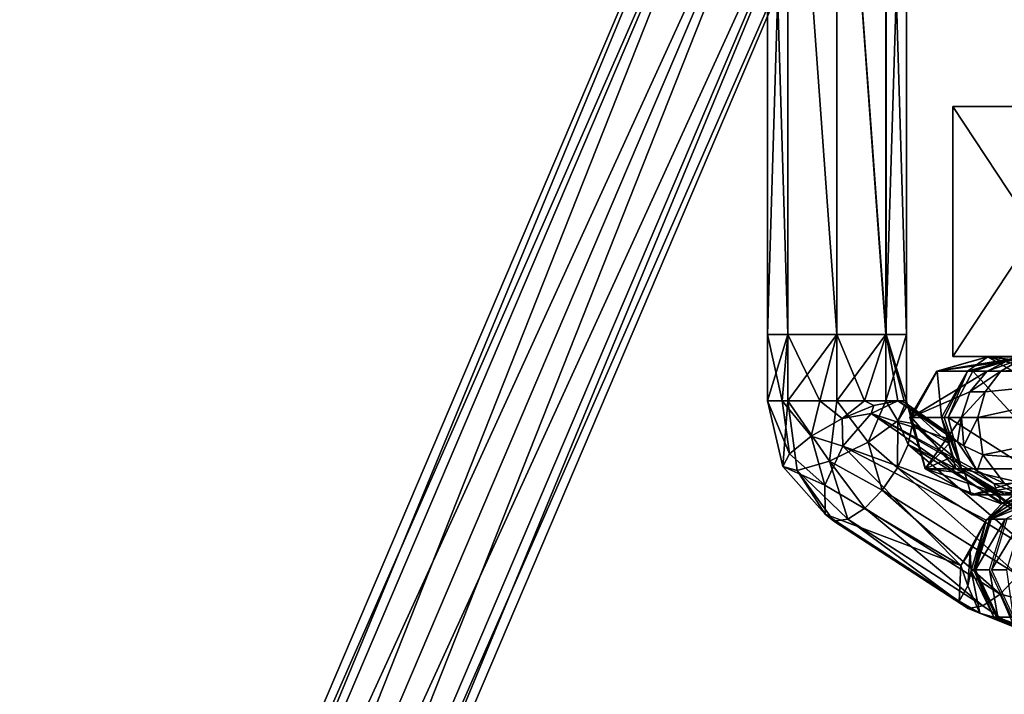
# Model space of a CAD drawing. Header units: millimetres. Extents: x -28.2 to 28.2, y -5.4 to 32.5.
# Tile 2 of 40: x -22.6 to -11.9, y 16.1 to 23.4. Entities that reach past the tile are written whole.
import ezdxf

# ---------------------------------------------------------------- set-up
doc = ezdxf.new("R2010")
doc.units = ezdxf.units.MM
doc.header["$LTSCALE"] = 81.481481
for name, color, linetype in [('11', 7, 'CONTINUOUS'), ('19', 7, 'CONTINUOUS'), ('3', 7, 'CONTINUOUS'), ('326', 7, 'CONTINUOUS'), ('327', 7, 'CONTINUOUS'), ('328', 7, 'CONTINUOUS'), ('329', 7, 'CONTINUOUS'), ('330', 7, 'CONTINUOUS'), ('331', 7, 'CONTINUOUS'), ('332', 7, 'CONTINUOUS'), ('333', 7, 'CONTINUOUS'), ('334', 7, 'CONTINUOUS'), ('335', 7, 'CONTINUOUS'), ('336', 7, 'CONTINUOUS'), ('337', 7, 'CONTINUOUS'), ('338', 7, 'CONTINUOUS'), ('437', 7, 'CONTINUOUS'), ('438', 7, 'CONTINUOUS'), ('439', 7, 'CONTINUOUS'), ('440', 7, 'CONTINUOUS'), ('441', 7, 'CONTINUOUS'), ('442', 7, 'CONTINUOUS'), ('443', 7, 'CONTINUOUS'), ('444', 7, 'CONTINUOUS'), ('445', 7, 'CONTINUOUS'), ('446', 7, 'CONTINUOUS'), ('447', 7, 'CONTINUOUS'), ('448', 7, 'CONTINUOUS'), ('449', 7, 'CONTINUOUS'), ('452', 7, 'CONTINUOUS'), ('458', 7, 'CONTINUOUS'), ('459', 7, 'CONTINUOUS'), ('7', 7, 'CONTINUOUS'), ('94', 7, 'CONTINUOUS'), ('95', 7, 'CONTINUOUS')]:
    doc.layers.add(name, color=color, linetype=linetype)

msp = doc.modelspace()

# ---------------------------------------------------------------- linework, layer by layer
at = {"layer": '11', "color": 7, "linetype": 'Continuous'}
for points in [[(-10.719, 22.5, -7.355), (-12.5, 22.5, -3.571), (-10.806, 22.5, -3.933), (-10.719, 22.5, -7.355)], [(-11.5, 22.5), (-12.5, 22.5, 3.571), (-10.806, 22.5, 3.933), (-11.5, 22.5)], [(-12.5, 22.5, 3.571), (-10.719, 22.5, 7.355), (-10.806, 22.5, 3.933), (-12.5, 22.5, 3.571)], [(-12.5, 22.5, -3.571), (-12.5, 22.5, 3.571), (-11.5, 22.5), (-12.5, 22.5, -3.571)], [(-12.5, 22.5, -3.571), (-11.5, 22.5), (-10.806, 22.5, -3.933), (-12.5, 22.5, -3.571)]]:
    msp.add_3dface(points, dxfattribs=at)
at = {"layer": '19', "color": 7, "linetype": 'Continuous'}
for points in [[(-12.5, 22.5, -3.571), (-12.5, 19.8, -3.571), (-12.5, 22.5, 3.571), (-12.5, 22.5, -3.571)], [(-12.5, 19.8, -3.571), (-12.5, 19.8, 3.571), (-12.5, 22.5, 3.571), (-12.5, 19.8, -3.571)]]:
    msp.add_3dface(points, dxfattribs=at)
at = {"layer": '3', "color": 7, "linetype": 'Continuous'}
for points in [[(-12.5, 22.5, -3.571), (-10.719, 22.5, -7.355), (-12.5, 19.8, -3.571), (-12.5, 22.5, -3.571)], [(-12.5, 19.8, -3.571), (-10.719, 22.5, -7.355), (-10.719, 19.8, -7.355), (-12.5, 19.8, -3.571)], [(-12.5, 22.5, 3.571), (-10.719, 19.8, 7.355), (-10.719, 22.5, 7.355), (-12.5, 22.5, 3.571)], [(-12.5, 19.8, 3.571), (-10.719, 19.8, 7.355), (-12.5, 22.5, 3.571), (-12.5, 19.8, 3.571)]]:
    msp.add_3dface(points, dxfattribs=at)
at = {"layer": '326', "linetype": 'Continuous'}
for points in [[(-11.763, 19.795, -3.055), (-11.557, 19.64, -5.278), (-12.284, 19.64, -3.241), (-11.763, 19.795, -3.055)], [(-12.284, 19.64, -3.241), (-11.823, 19.14, -5.373), (-12.549, 19.14, -3.335), (-12.284, 19.64, -3.241)], [(-11.557, 19.64, -5.278), (-11.823, 19.14, -5.373), (-12.284, 19.64, -3.241), (-11.557, 19.64, -5.278)]]:
    msp.add_3dface(points, dxfattribs=at)
at = {"layer": '327', "linetype": 'Continuous'}
for points in [[(-11.823, 19.14, -5.373), (-11.677, 18.587, -5.321), (-12.549, 19.14, -3.335), (-11.823, 19.14, -5.373)], [(-12.549, 19.14, -3.335), (-11.677, 18.587, -5.321), (-12.404, 18.587, -3.284), (-12.549, 19.14, -3.335)], [(-12.404, 18.587, -3.284), (-11.206, 18.305, -5.153), (-11.933, 18.305, -3.116), (-12.404, 18.587, -3.284)], [(-11.677, 18.587, -5.321), (-11.206, 18.305, -5.153), (-12.404, 18.587, -3.284), (-11.677, 18.587, -5.321)]]:
    msp.add_3dface(points, dxfattribs=at)
at = {"layer": '328', "linetype": 'Continuous'}
for points in [[(-11.796, 19.795, -2.926), (-12.284, 19.64, -3.241), (-12.342, 19.64, -3.011), (-11.796, 19.795, -2.926)], [(-11.763, 19.795, -3.055), (-12.284, 19.64, -3.241), (-11.796, 19.795, -2.926), (-11.763, 19.795, -3.055)], [(-12.621, 19.14, -3.055), (-12.342, 19.64, -3.011), (-12.592, 19.14, -3.197), (-12.621, 19.14, -3.055)], [(-12.342, 19.64, -3.011), (-12.549, 19.14, -3.335), (-12.592, 19.14, -3.197), (-12.342, 19.64, -3.011)], [(-12.284, 19.64, -3.241), (-12.549, 19.14, -3.335), (-12.342, 19.64, -3.011), (-12.284, 19.64, -3.241)]]:
    msp.add_3dface(points, dxfattribs=at)
at = {"layer": '329', "linetype": 'Continuous'}
for points in [[(-12.404, 18.587, -3.284), (-12.621, 19.14, -3.055), (-12.592, 19.14, -3.197), (-12.404, 18.587, -3.284)], [(-12.621, 19.14, -3.055), (-12.404, 18.587, -3.284), (-12.468, 18.587, -3.031), (-12.621, 19.14, -3.055)], [(-12.549, 19.14, -3.335), (-12.404, 18.587, -3.284), (-12.592, 19.14, -3.197), (-12.549, 19.14, -3.335)], [(-12.404, 18.587, -3.284), (-11.933, 18.305, -3.116), (-12.468, 18.587, -3.031), (-12.404, 18.587, -3.284)], [(-12.468, 18.587, -3.031), (-11.933, 18.305, -3.116), (-11.974, 18.305, -2.954), (-12.468, 18.587, -3.031)], [(-11.933, 18.305, -3.116), (-11.412, 18.46, -2.93), (-11.974, 18.305, -2.954), (-11.933, 18.305, -3.116)], [(-11.974, 18.305, -2.954), (-11.412, 18.46, -2.93), (-11.428, 18.46, -2.869), (-11.974, 18.305, -2.954)]]:
    msp.add_3dface(points, dxfattribs=at)
at = {"layer": '330', "linetype": 'Continuous'}
for points in [[(-12.121, 19.795, -0.844), (-12.342, 19.64, -3.011), (-12.667, 19.64, -0.929), (-12.121, 19.795, -0.844)], [(-11.796, 19.795, -2.926), (-12.342, 19.64, -3.011), (-12.121, 19.795, -0.844), (-11.796, 19.795, -2.926)], [(-11.627, 19.513, -0.767), (-11.796, 19.795, -2.926), (-12.121, 19.795, -0.844), (-11.627, 19.513, -0.767)], [(-12.667, 19.64, -0.929), (-12.621, 19.14, -3.055), (-12.945, 19.14, -0.973), (-12.667, 19.64, -0.929)], [(-12.342, 19.64, -3.011), (-12.621, 19.14, -3.055), (-12.667, 19.64, -0.929), (-12.342, 19.64, -3.011)]]:
    msp.add_3dface(points, dxfattribs=at)
at = {"layer": '331', "linetype": 'Continuous'}
for points in [[(-12.945, 19.14, -0.973), (-12.468, 18.587, -3.031), (-12.793, 18.587, -0.949), (-12.945, 19.14, -0.973)], [(-12.621, 19.14, -3.055), (-12.468, 18.587, -3.031), (-12.945, 19.14, -0.973), (-12.621, 19.14, -3.055)], [(-12.793, 18.587, -0.949), (-11.974, 18.305, -2.954), (-12.299, 18.305, -0.872), (-12.793, 18.587, -0.949)], [(-12.468, 18.587, -3.031), (-11.974, 18.305, -2.954), (-12.793, 18.587, -0.949), (-12.468, 18.587, -3.031)], [(-12.299, 18.305, -0.872), (-11.428, 18.46, -2.869), (-11.753, 18.46, -0.786), (-12.299, 18.305, -0.872)], [(-11.974, 18.305, -2.954), (-11.428, 18.46, -2.869), (-12.299, 18.305, -0.872), (-11.974, 18.305, -2.954)]]:
    msp.add_3dface(points, dxfattribs=at)
at = {"layer": '332', "linetype": 'Continuous'}
for points in [[(-12.124, 19.795, -0.645), (-12.667, 19.64, -0.929), (-12.672, 19.64, -0.575), (-12.124, 19.795, -0.645)], [(-12.121, 19.795, -0.844), (-12.667, 19.64, -0.929), (-12.124, 19.795, -0.645), (-12.121, 19.795, -0.844)], [(-11.627, 19.513, -0.708), (-12.121, 19.795, -0.844), (-12.124, 19.795, -0.645), (-11.627, 19.513, -0.708)], [(-11.627, 19.513, -0.767), (-12.121, 19.795, -0.844), (-11.627, 19.513, -0.708), (-11.627, 19.513, -0.767)], [(-12.672, 19.64, -0.575), (-12.945, 19.14, -0.973), (-12.964, 19.14, -0.756), (-12.672, 19.64, -0.575)], [(-12.952, 19.14, -0.539), (-12.672, 19.64, -0.575), (-12.964, 19.14, -0.756), (-12.952, 19.14, -0.539)], [(-12.667, 19.64, -0.929), (-12.945, 19.14, -0.973), (-12.672, 19.64, -0.575), (-12.667, 19.64, -0.929)]]:
    msp.add_3dface(points, dxfattribs=at)
at = {"layer": '333', "linetype": 'Continuous'}
for points in [[(-12.793, 18.587, -0.949), (-12.952, 19.14, -0.539), (-12.964, 19.14, -0.756), (-12.793, 18.587, -0.949)], [(-12.945, 19.14, -0.973), (-12.793, 18.587, -0.949), (-12.964, 19.14, -0.756), (-12.945, 19.14, -0.973)], [(-12.952, 19.14, -0.539), (-12.793, 18.587, -0.949), (-12.798, 18.587, -0.559), (-12.952, 19.14, -0.539)], [(-12.798, 18.587, -0.559), (-12.299, 18.305, -0.872), (-12.302, 18.305, -0.622), (-12.798, 18.587, -0.559)], [(-12.793, 18.587, -0.949), (-12.299, 18.305, -0.872), (-12.798, 18.587, -0.559), (-12.793, 18.587, -0.949)], [(-12.302, 18.305, -0.622), (-11.753, 18.46, -0.786), (-11.754, 18.46, -0.692), (-12.302, 18.305, -0.622)], [(-12.299, 18.305, -0.872), (-11.753, 18.46, -0.786), (-12.302, 18.305, -0.622), (-12.299, 18.305, -0.872)]]:
    msp.add_3dface(points, dxfattribs=at)
at = {"layer": '334', "linetype": 'Continuous'}
for points in [[(-11.579, 19.795, 3.627), (-12.672, 19.64, -0.575), (-11.868, 19.772, 3.664), (-11.579, 19.795, 3.627)], [(-12.124, 19.795, -0.645), (-12.672, 19.64, -0.575), (-11.579, 19.795, 3.627), (-12.124, 19.795, -0.645)], [(-11.868, 19.772, 3.664), (-12.672, 19.64, -0.575), (-12.127, 19.64, 3.697), (-11.868, 19.772, 3.664)], [(-11.303, 19.703, 3.592), (-12.124, 19.795, -0.645), (-11.579, 19.795, 3.627), (-11.303, 19.703, 3.592)], [(-11.083, 19.513, 3.564), (-12.124, 19.795, -0.645), (-11.303, 19.703, 3.592), (-11.083, 19.513, 3.564)], [(-11.627, 19.513, -0.708), (-12.124, 19.795, -0.645), (-11.083, 19.513, 3.564), (-11.627, 19.513, -0.708)], [(-12.672, 19.64, -0.575), (-12.952, 19.14, -0.539), (-12.127, 19.64, 3.697), (-12.672, 19.64, -0.575)], [(-12.127, 19.64, 3.697), (-12.952, 19.14, -0.539), (-12.317, 19.418, 3.721), (-12.127, 19.64, 3.697)], [(-12.317, 19.418, 3.721), (-12.952, 19.14, -0.539), (-12.407, 19.14, 3.733), (-12.317, 19.418, 3.721)]]:
    msp.add_3dface(points, dxfattribs=at)
at = {"layer": '335', "linetype": 'Continuous'}
for points in [[(-12.952, 19.14, -0.539), (-12.798, 18.587, -0.559), (-12.407, 19.14, 3.733), (-12.952, 19.14, -0.539)], [(-12.407, 19.14, 3.733), (-12.798, 18.587, -0.559), (-12.532, 18.96, 2.755), (-12.407, 19.14, 3.733)], [(-12.449, 18.876, 3.287), (-12.407, 19.14, 3.733), (-12.532, 18.96, 2.755), (-12.449, 18.876, 3.287)], [(-12.381, 18.835, 3.729), (-12.407, 19.14, 3.733), (-12.449, 18.876, 3.287), (-12.381, 18.835, 3.729)], [(-12.532, 18.96, 2.755), (-12.798, 18.587, -0.559), (-12.539, 18.859, 2.542), (-12.532, 18.96, 2.755)], [(-12.539, 18.859, 2.542), (-12.798, 18.587, -0.559), (-12.497, 18.719, 2.457), (-12.539, 18.859, 2.542)], [(-12.236, 18.565, 3.711), (-12.381, 18.835, 3.729), (-12.449, 18.876, 3.287), (-12.236, 18.565, 3.711)], [(-12.497, 18.719, 2.457), (-12.798, 18.587, -0.559), (-12.37, 18.538, 2.468), (-12.497, 18.719, 2.457)], [(-12.798, 18.587, -0.559), (-12.302, 18.305, -0.622), (-12.37, 18.538, 2.468), (-12.798, 18.587, -0.559)], [(-12.37, 18.538, 2.468), (-12.302, 18.305, -0.622), (-12.088, 18.357, 2.625), (-12.37, 18.538, 2.468)], [(-12.302, 18.305, -0.622), (-11.754, 18.46, -0.692), (-11.728, 18.301, 2.951), (-12.302, 18.305, -0.622)], [(-12.088, 18.357, 2.625), (-12.302, 18.305, -0.622), (-11.728, 18.301, 2.951), (-12.088, 18.357, 2.625)]]:
    msp.add_3dface(points, dxfattribs=at)
at = {"layer": '336', "linetype": 'Continuous'}
for points in [[(-11.868, 19.772, 3.664), (-12.127, 19.64, 3.697), (-11.753, 19.772, 4.02), (-11.868, 19.772, 3.664)], [(-11.753, 19.772, 4.02), (-12.127, 19.64, 3.697), (-11.982, 19.64, 4.145), (-11.753, 19.772, 4.02)], [(-12.127, 19.64, 3.697), (-12.317, 19.418, 3.721), (-11.982, 19.64, 4.145), (-12.127, 19.64, 3.697)], [(-11.982, 19.64, 4.145), (-12.317, 19.418, 3.721), (-12.149, 19.418, 4.237), (-11.982, 19.64, 4.145)], [(-12.149, 19.418, 4.237), (-12.407, 19.14, 3.733), (-12.229, 19.14, 4.281), (-12.149, 19.418, 4.237)], [(-12.317, 19.418, 3.721), (-12.407, 19.14, 3.733), (-12.149, 19.418, 4.237), (-12.317, 19.418, 3.721)], [(-12.407, 19.14, 3.733), (-12.381, 18.835, 3.729), (-12.229, 19.14, 4.281), (-12.407, 19.14, 3.733)], [(-12.229, 19.14, 4.281), (-12.381, 18.835, 3.729), (-12.174, 18.738, 4.251), (-12.229, 19.14, 4.281)], [(-12.381, 18.835, 3.729), (-12.236, 18.565, 3.711), (-12.174, 18.738, 4.251), (-12.381, 18.835, 3.729)], [(-12.174, 18.738, 4.251), (-12.236, 18.565, 3.711), (-11.942, 18.427, 4.124), (-12.174, 18.738, 4.251)], [(-11.942, 18.427, 4.124), (-12.236, 18.565, 3.711), (-12.052, 18.425, 3.838), (-11.942, 18.427, 4.124)], [(-11.81, 18.327, 3.891), (-11.942, 18.427, 4.124), (-12.052, 18.425, 3.838), (-11.81, 18.327, 3.891)]]:
    msp.add_3dface(points, dxfattribs=at)
at = {"layer": '337', "linetype": 'Continuous'}
for points in [[(-11.753, 19.772, 4.02), (-11.982, 19.64, 4.145), (-9.443, 19.795, 7.62), (-11.753, 19.772, 4.02)], [(-9.443, 19.795, 7.62), (-11.982, 19.64, 4.145), (-9.927, 19.64, 7.886), (-9.443, 19.795, 7.62)], [(-12.149, 19.418, 4.237), (-12.229, 19.14, 4.281), (-9.927, 19.64, 7.886), (-12.149, 19.418, 4.237)], [(-9.927, 19.64, 7.886), (-12.229, 19.14, 4.281), (-10.174, 19.14, 8.022), (-9.927, 19.64, 7.886)], [(-11.982, 19.64, 4.145), (-12.149, 19.418, 4.237), (-9.927, 19.64, 7.886), (-11.982, 19.64, 4.145)]]:
    msp.add_3dface(points, dxfattribs=at)
at = {"layer": '338', "linetype": 'Continuous'}
for points in [[(-12.229, 19.14, 4.281), (-12.174, 18.738, 4.251), (-10.174, 19.14, 8.022), (-12.229, 19.14, 4.281)], [(-10.174, 19.14, 8.022), (-12.174, 18.738, 4.251), (-10.039, 18.587, 7.948), (-10.174, 19.14, 8.022)], [(-12.174, 18.738, 4.251), (-11.942, 18.427, 4.124), (-10.039, 18.587, 7.948), (-12.174, 18.738, 4.251)]]:
    msp.add_3dface(points, dxfattribs=at)
at = {"layer": '437', "linetype": 'Continuous'}
for points in [[(-14.5, 20.038, 2.501), (-14.5, 27.338, 2.501), (-14.281, 27.338, 1.97), (-14.5, 20.038, 2.501)], [(-14.281, 20.038, 1.971), (-14.5, 20.038, 2.501), (-14.281, 27.338, 1.97), (-14.281, 20.038, 1.971)], [(-13.751, 20.038, 1.75), (-14.281, 20.038, 1.971), (-14.281, 27.338, 1.97), (-13.751, 20.038, 1.75)], [(-13.75, 27.338, 1.75), (-13.751, 20.038, 1.75), (-14.281, 27.338, 1.97), (-13.75, 27.338, 1.75)], [(-13.221, 20.038, 1.969), (-13.751, 20.038, 1.75), (-13.75, 27.338, 1.75), (-13.221, 20.038, 1.969)], [(-13.22, 27.338, 1.969), (-13.221, 20.038, 1.969), (-13.75, 27.338, 1.75), (-13.22, 27.338, 1.969)], [(-13, 20.038, 2.499), (-13.221, 20.038, 1.969), (-13, 27.338, 2.499), (-13, 20.038, 2.499)], [(-13, 27.338, 2.499), (-13.221, 20.038, 1.969), (-13.22, 27.338, 1.969), (-13, 27.338, 2.499)]]:
    msp.add_3dface(points, dxfattribs=at)
at = {"layer": '438', "linetype": 'Continuous'}
for points in [[(-14.5, 27.338, 2.501), (-14.5, 20.038, 2.501), (-14.279, 20.038, 3.031), (-14.5, 27.338, 2.501)], [(-14.5, 27.338, 2.501), (-14.279, 20.038, 3.031), (-14.279, 27.338, 3.031), (-14.5, 27.338, 2.501)], [(-14.279, 27.338, 3.031), (-13.749, 20.038, 3.25), (-13.749, 27.338, 3.25), (-14.279, 27.338, 3.031)], [(-14.279, 20.038, 3.031), (-13.749, 20.038, 3.25), (-14.279, 27.338, 3.031), (-14.279, 20.038, 3.031)], [(-13.749, 27.338, 3.25), (-13.219, 20.038, 3.029), (-13.219, 27.338, 3.029), (-13.749, 27.338, 3.25)], [(-13.749, 20.038, 3.25), (-13.219, 20.038, 3.029), (-13.749, 27.338, 3.25), (-13.749, 20.038, 3.25)], [(-13, 20.038, 2.499), (-13, 27.338, 2.499), (-13.219, 27.338, 3.029), (-13, 20.038, 2.499)], [(-13.219, 20.038, 3.029), (-13, 20.038, 2.499), (-13.219, 27.338, 3.029), (-13.219, 20.038, 3.029)]]:
    msp.add_3dface(points, dxfattribs=at)
at = {"layer": '439', "linetype": 'Continuous'}
for points in [[(-14.5, 20.038, 2.501), (-14.281, 20.038, 1.971), (-14.5, 19.319, 2.501), (-14.5, 20.038, 2.501)], [(-14.5, 19.319, 2.501), (-14.281, 20.038, 1.971), (-14.281, 19.319, 1.971), (-14.5, 19.319, 2.501)], [(-14.281, 20.038, 1.971), (-13.751, 20.038, 1.75), (-14.281, 19.319, 1.971), (-14.281, 20.038, 1.971)], [(-14.281, 19.319, 1.971), (-13.751, 20.038, 1.75), (-13.751, 19.319, 1.75), (-14.281, 19.319, 1.971)], [(-13.751, 20.038, 1.75), (-13.221, 20.038, 1.969), (-13.751, 19.319, 1.75), (-13.751, 20.038, 1.75)], [(-13.751, 19.319, 1.75), (-13.221, 20.038, 1.969), (-13.221, 19.319, 1.969), (-13.751, 19.319, 1.75)], [(-13.221, 20.038, 1.969), (-13, 20.038, 2.499), (-13.221, 19.319, 1.969), (-13.221, 20.038, 1.969)], [(-13.221, 19.319, 1.969), (-13, 20.038, 2.499), (-13, 19.319, 2.499), (-13.221, 19.319, 1.969)]]:
    msp.add_3dface(points, dxfattribs=at)
at = {"layer": '440', "linetype": 'Continuous'}
for points in [[(-14.279, 20.038, 3.031), (-14.5, 20.038, 2.501), (-14.342, 19.319, 2.961), (-14.279, 20.038, 3.031)], [(-14.5, 20.038, 2.501), (-14.5, 19.319, 2.501), (-14.342, 19.319, 2.961), (-14.5, 20.038, 2.501)], [(-13.935, 19.319, 3.227), (-14.279, 20.038, 3.031), (-14.342, 19.319, 2.961), (-13.935, 19.319, 3.227)], [(-13.749, 20.038, 3.25), (-14.279, 20.038, 3.031), (-13.935, 19.319, 3.227), (-13.749, 20.038, 3.25)], [(-13.451, 19.319, 3.188), (-13.749, 20.038, 3.25), (-13.935, 19.319, 3.227), (-13.451, 19.319, 3.188)], [(-13.219, 20.038, 3.029), (-13.749, 20.038, 3.25), (-13.451, 19.319, 3.188), (-13.219, 20.038, 3.029)], [(-13.092, 19.319, 2.86), (-13.219, 20.038, 3.029), (-13.451, 19.319, 3.188), (-13.092, 19.319, 2.86)], [(-13.023, 19.319, 2.685), (-13.219, 20.038, 3.029), (-13.092, 19.319, 2.86), (-13.023, 19.319, 2.685)], [(-13, 19.319, 2.499), (-13.219, 20.038, 3.029), (-13.023, 19.319, 2.685), (-13, 19.319, 2.499)], [(-13, 20.038, 2.499), (-13.219, 20.038, 3.029), (-13, 19.319, 2.499), (-13, 20.038, 2.499)]]:
    msp.add_3dface(points, dxfattribs=at)
at = {"layer": '441', "linetype": 'Continuous'}
for points in [[(-14.5, 19.319, 2.501), (-14.281, 19.319, 1.971), (-14.333, 18.612, 2.593), (-14.5, 19.319, 2.501)], [(-14.333, 18.612, 2.593), (-14.281, 19.319, 1.971), (-14.18, 18.569, 2.157), (-14.333, 18.612, 2.593)], [(-14.281, 19.319, 1.971), (-13.751, 19.319, 1.75), (-13.829, 18.668, 1.871), (-14.281, 19.319, 1.971)], [(-14.18, 18.569, 2.157), (-14.281, 19.319, 1.971), (-13.829, 18.668, 1.871), (-14.18, 18.569, 2.157)], [(-13.829, 18.668, 1.871), (-13.751, 19.319, 1.75), (-13.414, 18.872, 1.844), (-13.829, 18.668, 1.871)], [(-13.751, 19.319, 1.75), (-13.221, 19.319, 1.969), (-13.414, 18.872, 1.844), (-13.751, 19.319, 1.75)], [(-13.414, 18.872, 1.844), (-13.221, 19.319, 1.969), (-13.093, 19.103, 2.086), (-13.414, 18.872, 1.844)], [(-13.221, 19.319, 1.969), (-13, 19.319, 2.499), (-13.093, 19.103, 2.086), (-13.221, 19.319, 1.969)], [(-13.093, 19.103, 2.086), (-13, 19.319, 2.499), (-12.989, 19.272, 2.505), (-13.093, 19.103, 2.086)], [(-13.093, 19.103, 2.086), (-12.989, 19.272, 2.505), (-12.933, 19.075, 2.28), (-13.093, 19.103, 2.086)], [(-12.933, 19.075, 2.28), (-12.989, 19.272, 2.505), (-12.959, 19.238, 2.521), (-12.933, 19.075, 2.28)], [(-13.414, 18.872, 1.844), (-13.093, 19.103, 2.086), (-13.096, 18.596, 2.008), (-13.414, 18.872, 1.844)], [(-13.096, 18.596, 2.008), (-13.093, 19.103, 2.086), (-12.982, 18.849, 2.1), (-13.096, 18.596, 2.008)], [(-12.982, 18.849, 2.1), (-13.093, 19.103, 2.086), (-12.933, 19.075, 2.28), (-12.982, 18.849, 2.1)], [(-13.829, 18.668, 1.871), (-13.414, 18.872, 1.844), (-13.26, 18.354, 2.019), (-13.829, 18.668, 1.871)], [(-13.26, 18.354, 2.019), (-13.414, 18.872, 1.844), (-13.096, 18.596, 2.008), (-13.26, 18.354, 2.019)], [(-14.333, 18.612, 2.593), (-14.18, 18.569, 2.157), (-13.878, 18.097, 2.842), (-14.333, 18.612, 2.593)], [(-14.18, 18.569, 2.157), (-13.829, 18.668, 1.871), (-13.631, 18.042, 2.326), (-14.18, 18.569, 2.157)], [(-13.631, 18.042, 2.326), (-13.829, 18.668, 1.871), (-13.448, 18.159, 2.131), (-13.631, 18.042, 2.326)], [(-13.448, 18.159, 2.131), (-13.829, 18.668, 1.871), (-13.26, 18.354, 2.019), (-13.448, 18.159, 2.131)], [(-13.878, 18.097, 2.842), (-14.18, 18.569, 2.157), (-13.782, 18.02, 2.576), (-13.878, 18.097, 2.842)], [(-13.782, 18.02, 2.576), (-14.18, 18.569, 2.157), (-13.631, 18.042, 2.326), (-13.782, 18.02, 2.576)]]:
    msp.add_3dface(points, dxfattribs=at)
at = {"layer": '442', "linetype": 'Continuous'}
for points in [[(-12.539, 18.859, 2.542), (-12.933, 19.075, 2.28), (-12.959, 19.238, 2.521), (-12.539, 18.859, 2.542)], [(-12.532, 18.96, 2.755), (-12.539, 18.859, 2.542), (-12.959, 19.238, 2.521), (-12.532, 18.96, 2.755)], [(-12.37, 18.538, 2.468), (-12.982, 18.849, 2.1), (-12.933, 19.075, 2.28), (-12.37, 18.538, 2.468)], [(-12.497, 18.719, 2.457), (-12.37, 18.538, 2.468), (-12.933, 19.075, 2.28), (-12.497, 18.719, 2.457)], [(-12.539, 18.859, 2.542), (-12.497, 18.719, 2.457), (-12.933, 19.075, 2.28), (-12.539, 18.859, 2.542)], [(-13.096, 18.596, 2.008), (-12.982, 18.849, 2.1), (-11.632, 17.688, 2.806), (-13.096, 18.596, 2.008)], [(-11.632, 17.688, 2.806), (-12.982, 18.849, 2.1), (-11.523, 17.946, 2.915), (-11.632, 17.688, 2.806)], [(-12.982, 18.849, 2.1), (-12.37, 18.538, 2.468), (-11.523, 17.946, 2.915), (-12.982, 18.849, 2.1)], [(-13.26, 18.354, 2.019), (-13.096, 18.596, 2.008), (-11.795, 17.436, 2.805), (-13.26, 18.354, 2.019)], [(-11.795, 17.436, 2.805), (-13.096, 18.596, 2.008), (-11.632, 17.688, 2.806), (-11.795, 17.436, 2.805)], [(-12.37, 18.538, 2.468), (-12.088, 18.357, 2.625), (-11.523, 17.946, 2.915), (-12.37, 18.538, 2.468)], [(-13.448, 18.159, 2.131), (-13.26, 18.354, 2.019), (-11.987, 17.23, 2.91), (-13.448, 18.159, 2.131)], [(-11.987, 17.23, 2.91), (-13.26, 18.354, 2.019), (-11.795, 17.436, 2.805), (-11.987, 17.23, 2.91)], [(-12.088, 18.357, 2.625), (-11.728, 18.301, 2.951), (-11.523, 17.946, 2.915), (-12.088, 18.357, 2.625)], [(-13.878, 18.097, 2.842), (-13.782, 18.02, 2.576), (-12.432, 17.155, 3.634), (-13.878, 18.097, 2.842)], [(-13.631, 18.042, 2.326), (-13.448, 18.159, 2.131), (-12.176, 17.104, 3.106), (-13.631, 18.042, 2.326)], [(-12.176, 17.104, 3.106), (-13.448, 18.159, 2.131), (-11.987, 17.23, 2.91), (-12.176, 17.104, 3.106)], [(-13.782, 18.02, 2.576), (-13.631, 18.042, 2.326), (-12.333, 17.078, 3.361), (-13.782, 18.02, 2.576)], [(-12.432, 17.155, 3.634), (-13.782, 18.02, 2.576), (-12.333, 17.078, 3.361), (-12.432, 17.155, 3.634)], [(-12.333, 17.078, 3.361), (-13.631, 18.042, 2.326), (-12.176, 17.104, 3.106), (-12.333, 17.078, 3.361)]]:
    msp.add_3dface(points, dxfattribs=at)
at = {"layer": '443', "linetype": 'Continuous'}
for points in [[(-12.449, 18.876, 3.287), (-13.092, 19.319, 2.86), (-13.381, 19.182, 3.226), (-12.449, 18.876, 3.287)], [(-13.092, 19.319, 2.86), (-12.532, 18.96, 2.755), (-13.013, 19.298, 2.691), (-13.092, 19.319, 2.86)], [(-12.449, 18.876, 3.287), (-12.532, 18.96, 2.755), (-13.092, 19.319, 2.86), (-12.449, 18.876, 3.287)], [(-12.532, 18.96, 2.755), (-12.959, 19.238, 2.521), (-13.013, 19.298, 2.691), (-12.532, 18.96, 2.755)], [(-13.686, 18.83, 3.363), (-11.974, 18.207, 4.048), (-13.381, 19.182, 3.226), (-13.686, 18.83, 3.363)], [(-11.974, 18.207, 4.048), (-12.052, 18.425, 3.838), (-13.381, 19.182, 3.226), (-11.974, 18.207, 4.048)], [(-12.052, 18.425, 3.838), (-12.236, 18.565, 3.711), (-13.381, 19.182, 3.226), (-12.052, 18.425, 3.838)], [(-12.236, 18.565, 3.711), (-12.449, 18.876, 3.287), (-13.381, 19.182, 3.226), (-12.236, 18.565, 3.711)], [(-13.879, 18.409, 3.214), (-12.411, 17.54, 4.053), (-13.686, 18.83, 3.363), (-13.879, 18.409, 3.214)], [(-12.411, 17.54, 4.053), (-12.138, 18.031, 4.138), (-13.686, 18.83, 3.363), (-12.411, 17.54, 4.053)], [(-12.138, 18.031, 4.138), (-11.974, 18.207, 4.048), (-13.686, 18.83, 3.363), (-12.138, 18.031, 4.138)], [(-13.878, 18.097, 2.842), (-12.411, 17.54, 4.053), (-13.879, 18.409, 3.214), (-13.878, 18.097, 2.842)], [(-11.81, 18.327, 3.891), (-12.052, 18.425, 3.838), (-11.974, 18.207, 4.048), (-11.81, 18.327, 3.891)], [(-13.878, 18.097, 2.842), (-12.432, 17.155, 3.634), (-12.411, 17.54, 4.053), (-13.878, 18.097, 2.842)]]:
    msp.add_3dface(points, dxfattribs=at)
at = {"layer": '444', "linetype": 'Continuous'}
for points in [[(-11.711, 18.308, 3.903), (-11.974, 18.207, 4.048), (-12.138, 18.031, 4.138), (-11.711, 18.308, 3.903)], [(-11.711, 18.308, 3.903), (-12.138, 18.031, 4.138), (-11.919, 18.216, 4.066), (-11.711, 18.308, 3.903)], [(-11.711, 18.308, 3.903), (-11.81, 18.327, 3.891), (-11.974, 18.207, 4.048), (-11.711, 18.308, 3.903)], [(-11.987, 17.23, 2.91), (-11.795, 17.436, 2.805), (-11.415, 17.088, 3.228), (-11.987, 17.23, 2.91)], [(-12.176, 17.104, 3.106), (-11.987, 17.23, 2.91), (-11.834, 16.876, 3.48), (-12.176, 17.104, 3.106)], [(-11.987, 17.23, 2.91), (-11.415, 17.088, 3.228), (-11.834, 16.876, 3.48), (-11.987, 17.23, 2.91)], [(-12.432, 17.155, 3.634), (-12.333, 17.078, 3.361), (-12.207, 17.027, 3.828), (-12.432, 17.155, 3.634)], [(-12.333, 17.078, 3.361), (-12.176, 17.104, 3.106), (-11.834, 16.876, 3.48), (-12.333, 17.078, 3.361)], [(-12.333, 17.078, 3.361), (-11.834, 16.876, 3.48), (-12.207, 17.027, 3.828), (-12.333, 17.078, 3.361)], [(-11.834, 16.876, 3.48), (-12.056, 16.982, 4.111), (-12.207, 17.027, 3.828), (-11.834, 16.876, 3.48)], [(-11.539, 16.802, 3.94), (-12.056, 16.982, 4.111), (-11.834, 16.876, 3.48), (-11.539, 16.802, 3.94)]]:
    msp.add_3dface(points, dxfattribs=at)
at = {"layer": '445', "linetype": 'Continuous'}
for points in [[(-12.056, 16.982, 4.111), (-11.539, 16.802, 3.94), (-12.028, 16.982, 4.198), (-12.056, 16.982, 4.111)], [(-12.028, 16.982, 4.198), (-11.539, 16.802, 3.94), (-11.528, 16.801, 4.033), (-12.028, 16.982, 4.198)]]:
    msp.add_3dface(points, dxfattribs=at)
at = {"layer": '446', "linetype": 'Continuous'}
for points in [[(-11.616, 18.298, 4.062), (-11.919, 18.216, 4.066), (-12.102, 18.04, 4.223), (-11.616, 18.298, 4.062)], [(-11.919, 18.216, 4.066), (-12.138, 18.031, 4.138), (-12.102, 18.04, 4.223), (-11.919, 18.216, 4.066)], [(-12.273, 17.494, 4.279), (-12.138, 18.031, 4.138), (-12.301, 17.489, 4.192), (-12.273, 17.494, 4.279)], [(-12.102, 18.04, 4.223), (-12.138, 18.031, 4.138), (-12.273, 17.494, 4.279), (-12.102, 18.04, 4.223)], [(-12.056, 16.982, 4.111), (-12.273, 17.494, 4.279), (-12.301, 17.489, 4.192), (-12.056, 16.982, 4.111)], [(-12.056, 16.982, 4.111), (-12.028, 16.982, 4.198), (-12.273, 17.494, 4.279), (-12.056, 16.982, 4.111)]]:
    msp.add_3dface(points, dxfattribs=at)
at = {"layer": '447', "linetype": 'Continuous'}
for points in [[(-11.606, 18.298, 4.09), (-12.102, 18.04, 4.223), (-12.086, 18.04, 4.269), (-11.606, 18.298, 4.09)], [(-11.616, 18.298, 4.062), (-12.102, 18.04, 4.223), (-11.606, 18.298, 4.09), (-11.616, 18.298, 4.062)], [(-12.086, 18.04, 4.269), (-12.273, 17.494, 4.279), (-12.254, 17.494, 4.332), (-12.086, 18.04, 4.269)], [(-12.102, 18.04, 4.223), (-12.273, 17.494, 4.279), (-12.086, 18.04, 4.269), (-12.102, 18.04, 4.223)], [(-12.273, 17.494, 4.279), (-12.028, 16.982, 4.198), (-12.254, 17.494, 4.332), (-12.273, 17.494, 4.279)], [(-12.012, 16.982, 4.242), (-12.254, 17.494, 4.332), (-12.02, 16.982, 4.22), (-12.012, 16.982, 4.242)], [(-12.254, 17.494, 4.332), (-12.028, 16.982, 4.198), (-12.02, 16.982, 4.22), (-12.254, 17.494, 4.332)]]:
    msp.add_3dface(points, dxfattribs=at)
at = {"layer": '448', "linetype": 'Continuous'}
msp.add_3dface([(-11.862, 16.982, 4.646), (-12.012, 16.982, 4.242), (-11.519, 16.801, 4.058), (-11.862, 16.982, 4.646)], dxfattribs=at)
at = {"layer": '449', "linetype": 'Continuous'}
for points in [[(-11.606, 18.298, 4.09), (-12.086, 18.04, 4.269), (-11.455, 18.298, 4.495), (-11.606, 18.298, 4.09)], [(-11.455, 18.298, 4.495), (-12.086, 18.04, 4.269), (-11.935, 18.04, 4.674), (-11.455, 18.298, 4.495)], [(-12.086, 18.04, 4.269), (-12.254, 17.494, 4.332), (-11.935, 18.04, 4.674), (-12.086, 18.04, 4.269)], [(-11.935, 18.04, 4.674), (-12.254, 17.494, 4.332), (-12.104, 17.494, 4.737), (-11.935, 18.04, 4.674)], [(-12.254, 17.494, 4.332), (-12.012, 16.982, 4.242), (-12.104, 17.494, 4.737), (-12.254, 17.494, 4.332)], [(-12.012, 16.982, 4.242), (-11.862, 16.982, 4.646), (-12.104, 17.494, 4.737), (-12.012, 16.982, 4.242)]]:
    msp.add_3dface(points, dxfattribs=at)
at = {"layer": '452', "linetype": 'Continuous'}
for points in [[(-11.917, 17.494, 5.188), (-11.752, 18.04, 5.119), (-12.083, 17.494, 4.789), (-11.917, 17.494, 5.188)], [(-12.083, 17.494, 4.789), (-11.752, 18.04, 5.119), (-11.917, 18.04, 4.72), (-12.083, 17.494, 4.789)], [(-11.845, 16.982, 4.69), (-11.917, 17.494, 5.188), (-12.083, 17.494, 4.789), (-11.845, 16.982, 4.69)]]:
    msp.add_3dface(points, dxfattribs=at)
at = {"layer": '458', "linetype": 'Continuous'}
for points in [[(-14.342, 19.319, 2.961), (-14.5, 19.319, 2.501), (-14.263, 18.749, 2.952), (-14.342, 19.319, 2.961)], [(-14.5, 19.319, 2.501), (-14.333, 18.612, 2.593), (-14.263, 18.749, 2.952), (-14.5, 19.319, 2.501)], [(-14.028, 18.938, 3.203), (-14.342, 19.319, 2.961), (-14.263, 18.749, 2.952), (-14.028, 18.938, 3.203)], [(-13.935, 19.319, 3.227), (-14.342, 19.319, 2.961), (-14.028, 18.938, 3.203), (-13.935, 19.319, 3.227)], [(-13.694, 19.128, 3.275), (-13.935, 19.319, 3.227), (-14.028, 18.938, 3.203), (-13.694, 19.128, 3.275)], [(-13.451, 19.319, 3.188), (-13.935, 19.319, 3.227), (-13.694, 19.128, 3.275), (-13.451, 19.319, 3.188)], [(-13.351, 19.268, 3.149), (-13.451, 19.319, 3.188), (-13.694, 19.128, 3.275), (-13.351, 19.268, 3.149)], [(-13.381, 19.182, 3.226), (-13.351, 19.268, 3.149), (-13.694, 19.128, 3.275), (-13.381, 19.182, 3.226)], [(-13.092, 19.319, 2.86), (-13.451, 19.319, 3.188), (-13.351, 19.268, 3.149), (-13.092, 19.319, 2.86)], [(-13.381, 19.182, 3.226), (-13.092, 19.319, 2.86), (-13.351, 19.268, 3.149), (-13.381, 19.182, 3.226)], [(-13.686, 18.83, 3.363), (-13.694, 19.128, 3.275), (-14.028, 18.938, 3.203), (-13.686, 18.83, 3.363)], [(-13.686, 18.83, 3.363), (-13.381, 19.182, 3.226), (-13.694, 19.128, 3.275), (-13.686, 18.83, 3.363)], [(-13.879, 18.409, 3.214), (-14.028, 18.938, 3.203), (-14.263, 18.749, 2.952), (-13.879, 18.409, 3.214)], [(-13.879, 18.409, 3.214), (-13.686, 18.83, 3.363), (-14.028, 18.938, 3.203), (-13.879, 18.409, 3.214)], [(-14.333, 18.612, 2.593), (-13.879, 18.409, 3.214), (-14.263, 18.749, 2.952), (-14.333, 18.612, 2.593)], [(-14.333, 18.612, 2.593), (-13.878, 18.097, 2.842), (-13.879, 18.409, 3.214), (-14.333, 18.612, 2.593)]]:
    msp.add_3dface(points, dxfattribs=at)
at = {"layer": '459', "linetype": 'Continuous'}
for points in [[(-12.138, 18.031, 4.138), (-12.411, 17.54, 4.053), (-12.312, 17.689, 4.151), (-12.138, 18.031, 4.138)], [(-12.301, 17.489, 4.192), (-12.138, 18.031, 4.138), (-12.312, 17.689, 4.151), (-12.301, 17.489, 4.192)], [(-12.312, 17.689, 4.151), (-12.411, 17.54, 4.053), (-12.338, 17.322, 4.038), (-12.312, 17.689, 4.151)], [(-12.301, 17.489, 4.192), (-12.312, 17.689, 4.151), (-12.338, 17.322, 4.038), (-12.301, 17.489, 4.192)], [(-12.411, 17.54, 4.053), (-12.432, 17.155, 3.634), (-12.338, 17.322, 4.038), (-12.411, 17.54, 4.053)], [(-12.207, 17.027, 3.828), (-12.301, 17.489, 4.192), (-12.338, 17.322, 4.038), (-12.207, 17.027, 3.828)], [(-12.207, 17.027, 3.828), (-12.056, 16.982, 4.111), (-12.301, 17.489, 4.192), (-12.207, 17.027, 3.828)], [(-12.432, 17.155, 3.634), (-12.207, 17.027, 3.828), (-12.338, 17.322, 4.038), (-12.432, 17.155, 3.634)]]:
    msp.add_3dface(points, dxfattribs=at)
at = {"layer": '7', "color": 7, "linetype": 'Continuous'}
for points in [[(-11.5, 19.8), (-12.5, 19.8, -3.571), (-10.806, 19.8, -3.933), (-11.5, 19.8)], [(-10.719, 19.8, 7.355), (-12.5, 19.8, 3.571), (-10.806, 19.8, 3.933), (-10.719, 19.8, 7.355)], [(-12.5, 19.8, 3.571), (-12.5, 19.8, -3.571), (-11.5, 19.8), (-12.5, 19.8, 3.571)], [(-12.5, 19.8, -3.571), (-10.719, 19.8, -7.355), (-10.806, 19.8, -3.933), (-12.5, 19.8, -3.571)], [(-10.806, 19.8, 3.933), (-12.5, 19.8, 3.571), (-11.5, 19.8), (-10.806, 19.8, 3.933)]]:
    msp.add_3dface(points, dxfattribs=at)
at = {"layer": '94', "linetype": 'Continuous'}
for points in [[(-22.569, 8.348, -2.5), (-22.367, 8.262, -1.97), (-14.525, 27.243, -2.5), (-22.569, 8.348, -2.5)], [(-14.525, 27.243, -2.5), (-22.367, 8.262, -1.97), (-14.323, 27.157, -1.97), (-14.525, 27.243, -2.5)], [(-22.367, 8.262, -1.97), (-21.879, 8.054, -1.75), (-14.323, 27.157, -1.97), (-22.367, 8.262, -1.97)], [(-14.323, 27.157, -1.97), (-21.879, 8.054, -1.75), (-13.835, 26.949, -1.75), (-14.323, 27.157, -1.97)], [(-21.879, 8.054, -1.75), (-21.391, 7.847, -1.97), (-13.835, 26.949, -1.75), (-21.879, 8.054, -1.75)], [(-13.835, 26.949, -1.75), (-21.391, 7.847, -1.97), (-13.347, 26.741, -1.97), (-13.835, 26.949, -1.75)], [(-21.391, 7.847, -1.97), (-21.189, 7.761, -2.5), (-13.347, 26.741, -1.97), (-21.391, 7.847, -1.97)], [(-13.347, 26.741, -1.97), (-21.189, 7.761, -2.5), (-13.145, 26.655, -2.5), (-13.347, 26.741, -1.97)]]:
    msp.add_3dface(points, dxfattribs=at)
at = {"layer": '95', "linetype": 'Continuous'}
for points in [[(-22.569, 8.348, -2.5), (-14.525, 27.243, -2.5), (-14.323, 27.157, -3.03), (-22.569, 8.348, -2.5)], [(-22.367, 8.262, -3.03), (-22.569, 8.348, -2.5), (-14.323, 27.157, -3.03), (-22.367, 8.262, -3.03)], [(-13.835, 26.949, -3.25), (-22.367, 8.262, -3.03), (-14.323, 27.157, -3.03), (-13.835, 26.949, -3.25)], [(-21.879, 8.054, -3.25), (-22.367, 8.262, -3.03), (-13.835, 26.949, -3.25), (-21.879, 8.054, -3.25)], [(-13.347, 26.741, -3.03), (-21.879, 8.054, -3.25), (-13.835, 26.949, -3.25), (-13.347, 26.741, -3.03)], [(-21.391, 7.847, -3.03), (-21.879, 8.054, -3.25), (-13.347, 26.741, -3.03), (-21.391, 7.847, -3.03)], [(-13.145, 26.655, -2.5), (-21.391, 7.847, -3.03), (-13.347, 26.741, -3.03), (-13.145, 26.655, -2.5)], [(-21.189, 7.761, -2.5), (-21.391, 7.847, -3.03), (-13.145, 26.655, -2.5), (-21.189, 7.761, -2.5)]]:
    msp.add_3dface(points, dxfattribs=at)

doc.saveas('drawing.dxf')
